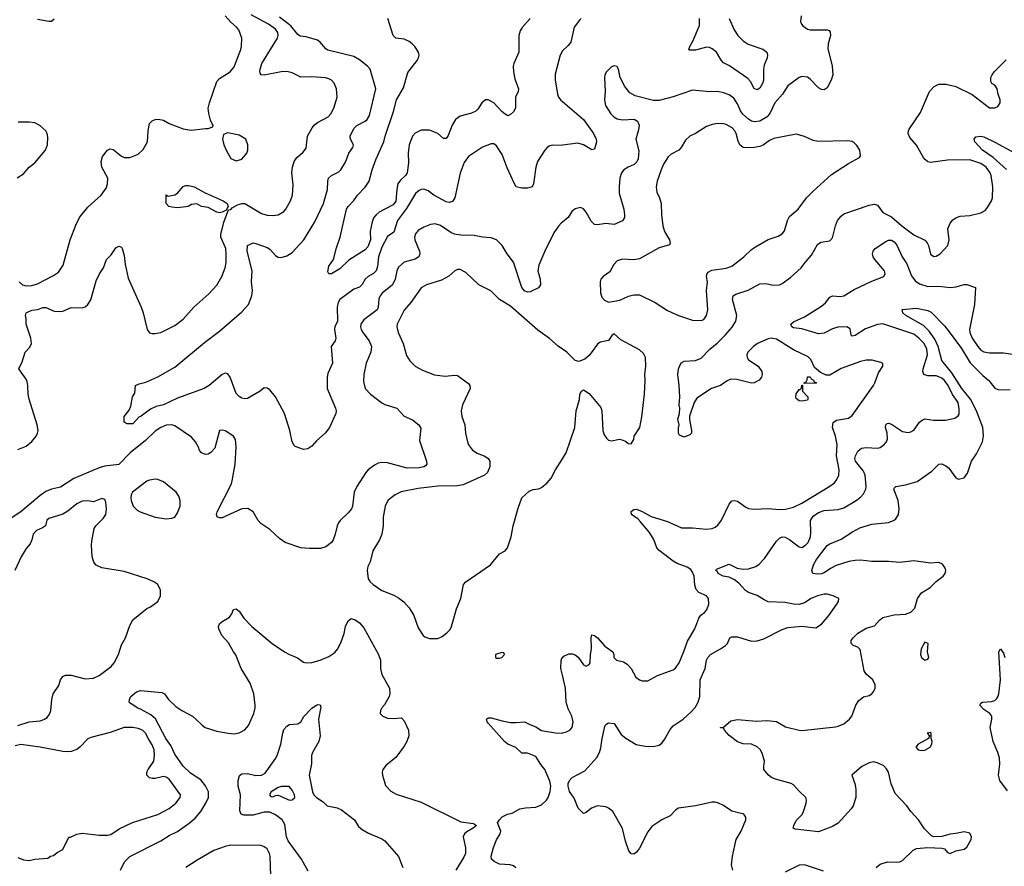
# Model space of a CAD drawing. Header units: inches. Extents: x 1834610 to 2027685, y 642842 to 774116.
# Tile 118 of 256: x 1856123 to 1863157, y 701439 to 707482. Entities that reach past the tile are written whole.
import ezdxf

# ---------------------------------------------------------------- set-up
doc = ezdxf.new("R2010")
doc.units = ezdxf.units.IN
doc.header["$MEASUREMENT"] = 0
doc.layers.add('B8750', color=7, linetype='Continuous')
doc.layers.add('B8760', color=7, linetype='Continuous')

msp = doc.modelspace()

# ---------------------------------------------------------------- linework, layer by layer
at = {"layer": 'B8750', "color": 5}
for points, elevation in [([(1856110, 704413.1), (1856170, 704437.8), (1856210, 704470.2), (1856240.6, 704510), (1856249.8, 704530), (1856253.6, 704550), (1856247.5, 704590), (1856190, 704774), (1856182.8, 704810), (1856181.7, 704870), (1856173, 704910), (1856116, 704990), (1856140.2, 705039.8), (1856161.2, 705110), (1856195.3, 705144.7), (1856206.6, 705170), (1856201.6, 705210), (1856169.4, 705310), (1856169.2, 705350), (1856164, 705370), (1856169, 705390), (1856210, 705408.4), (1856250, 705414.7), (1856290, 705427.7), (1856310, 705429), (1856370, 705402.7), (1856410, 705399.6), (1856430, 705402.7), (1856490, 705426.7), (1856570, 705426.3), (1856590, 705432.4), (1856609.8, 705450.2), (1856630, 705482.8), (1856670, 705618.8), (1856692.5, 705667.5), (1856720.7, 705710), (1856743.7, 705770), (1856775.2, 705804.8), (1856810, 705854.8), (1856830, 705866.8), (1856850, 705858.8), (1856854.9, 705850), (1856870, 705798), (1856876.3, 705736.3), (1856897.6, 705637.6), (1856990.3, 705430), (1857004.2, 705390), (1857032.7, 705270), (1857050, 705248), (1857070, 705242.4), (1857090, 705243.1), (1857130, 705250.4), (1857230, 705299.5), (1857290, 705345.3), (1857365.6, 705430), (1857473.9, 705526.1), (1857530, 705588), (1857567.1, 705650), (1857590, 705711), (1857596.5, 705750), (1857598.7, 705810), (1857594.4, 705850), (1857559.9, 705930), (1857559.1, 705950), (1857582, 706038), (1857615.5, 706124.5), (1857630, 706128.4), (1857640.6, 706139.4), (1857679.6, 706160.4), (1857710, 706171.2), (1857730.1, 706170.1), (1857850, 706099.5), (1857890, 706087.2), (1857930, 706084.9), (1857968, 706090), (1858010, 706113.4), (1858024.5, 706130), (1858058.4, 706190), (1858071.8, 706230), (1858075.3, 706304.7), (1858067.8, 706390), (1858072.3, 706430), (1858083.5, 706470), (1858102, 706498), (1858145.8, 706534.2), (1858170, 706564.7), (1858179.7, 706650), (1858211.3, 706710), (1858228.1, 706731.9), (1858250, 706748.8), (1858325.6, 706790), (1858345.6, 706810), (1858366.3, 706850), (1858389.6, 706930), (1858387, 706990), (1858369.3, 707030), (1858349.6, 707049.6), (1858330, 707060.9), (1858307.5, 707067.5), (1858210, 707074.3), (1858130, 707073.3), (1858070, 707104), (1858030, 707113.1), (1857990, 707110.8), (1857870, 707086.3), (1857848.2, 707088.2), (1857841.1, 707101.1), (1857839.1, 707119.1), (1857852.1, 707170), (1857964.8, 707350), (1857969.8, 707370), (1857967.9, 707390), (1857950, 707414.8), (1857899.3, 707450), (1857777, 707517)], 660), ([(1856118.9, 705610), (1856142, 705590), (1856170, 705581.5), (1856210, 705584), (1856250, 705596.5), (1856364.7, 705655.3), (1856398.9, 705681.1), (1856432.1, 705730), (1856483.1, 705910), (1856523.7, 706016.3), (1856549.8, 706070.2), (1856610, 706144.9), (1856705.4, 706230), (1856740.5, 706279.5), (1856750.9, 706310), (1856751.5, 706350), (1856709.2, 706429.2), (1856703.6, 706470), (1856715.3, 706504.7), (1856750, 706550.3), (1856770, 706559.6), (1856790, 706556.5), (1856850, 706507.2), (1856870, 706498), (1856910, 706499), (1856970, 706522.3), (1857004.2, 706555.8), (1857035.4, 706610), (1857039.8, 706690), (1857050, 706742), (1857070, 706761.1), (1857090, 706768.8), (1857111.9, 706771.9), (1857150, 706765.3), (1857190, 706742), (1857290, 706704.2), (1857347, 706693), (1857450, 706706), (1857470, 706704.7), (1857502, 706718), (1857506, 706730), (1857498, 706738), (1857486, 706766), (1857473.1, 706813.1), (1857469.7, 706850), (1857478, 706890), (1857530, 707040.7), (1857550, 707061.6), (1857627, 707110), (1857654.1, 707145.9), (1857701.8, 707270), (1857706.6, 707290), (1857708.5, 707350), (1857687.8, 707410), (1857671.5, 707430), (1857630, 707464.4), (1857590.8, 707510)], 680), ([(1856370, 707487.3), (1856350, 707469.7), (1856330, 707468.5), (1856250, 707484.5)], 680), ([(1860000, 706586), (1859990, 706584.7), (1859930, 706587.8), (1859910, 706582.4), (1859890, 706569.5), (1859874.4, 706550), (1859821.3, 706470), (1859810.3, 706429.8), (1859794.3, 706310), (1859783.7, 706290), (1859750, 706280.2), (1859710, 706278.8), (1859670, 706289.8), (1859657.2, 706310), (1859604.2, 706424.2), (1859570, 706519.5), (1859530, 706582.9), (1859510, 706595.1), (1859490, 706596.9), (1859430, 706571.8), (1859330, 706506), (1859297.6, 706462.4), (1859270, 706386), (1859231.6, 706210), (1859214.5, 706185.5), (1859190, 706177.4), (1859170, 706181), (1859080.5, 706230), (1859040, 706260), (1859010, 706273), (1858990, 706271.3), (1858976, 706264), (1858950, 706240.5), (1858885.4, 706134.6), (1858822.1, 706050), (1858795.1, 705964.9), (1858750, 705935.1), (1858710, 705858.3), (1858685.2, 705790), (1858678.5, 705721.5), (1858669.3, 705690), (1858650, 705670.7), (1858611.4, 705648.6), (1858590.2, 705630), (1858568.8, 705591.2), (1858550, 705573.1), (1858510, 705558.8), (1858410, 705485.6), (1858397.5, 705462.5), (1858391.2, 705430), (1858394, 705330), (1858373.2, 705290), (1858372, 705270), (1858381.7, 705210), (1858376.4, 705190), (1858348.9, 705150), (1858358, 705030), (1858323.4, 704956.6), (1858318.9, 704930), (1858318.9, 704850), (1858378, 704710), (1858383, 704690), (1858380.7, 704670), (1858336, 704570), (1858306, 704530), (1858243.4, 704476.6), (1858210, 704439), (1858182, 704418), (1858150, 704414), (1858090, 704435.3), (1858083.2, 704443.2), (1858070, 704468), (1858051.5, 704550), (1858015.4, 704670), (1857950, 704789.4), (1857910, 704839.5), (1857890, 704852.7), (1857870, 704853.2), (1857841, 704830), (1857750, 704779.3), (1857730, 704776), (1857710, 704780.9), (1857690, 704792.7), (1857670, 704813.2), (1857626.6, 704930), (1857610, 704953.6), (1857590, 704959.6), (1857570, 704949.6), (1857476.9, 704870), (1857441.3, 704850), (1857250, 704780.4), (1857150, 704734), (1857098.6, 704721.4), (1857057.1, 704702.9), (1856990, 704652), (1856974.7, 704645.3), (1856930, 704598), (1856890, 704598), (1856868, 704610), (1856869, 704650), (1856904.5, 704695.5), (1856915.6, 704724.4), (1856929.2, 704790), (1856944.7, 704815.3), (1856950, 704871), (1856976.5, 704883.5), (1857024.4, 704895.6), (1857110, 704933.7), (1857230, 705002.6), (1857442.4, 705177.6), (1857550, 705259), (1857710, 705396.2), (1857756.8, 705450), (1857782.2, 705510), (1857786, 705550), (1857778.4, 705610), (1857782.3, 705690), (1857747.8, 705830), (1857750, 705871), (1857789.5, 705890.5), (1857810, 705885.5), (1857890, 705856.1), (1857910, 705843.1), (1857950, 705799), (1857970, 705788.2), (1857990, 705785.4), (1858030, 705796.2), (1858070, 705820.2), (1858152.9, 705910), (1858230, 706039.5), (1858294.2, 706170), (1858321, 706270), (1858322.8, 706330), (1858329.7, 706350), (1858350.6, 706369.4), (1858403.2, 706396.8), (1858417.7, 706410), (1858450, 706466), (1858474, 706530), (1858502.6, 706570), (1858506.6, 706590), (1858486, 706630), (1858483.5, 706650), (1858510, 706706.4), (1858530, 706727.6), (1858590, 706756.9), (1858605.1, 706770), (1858621.8, 706798.2), (1858666, 706990), (1858632.1, 707112.1), (1858625.4, 707130), (1858608.4, 707150), (1858550, 707195.8), (1858510, 707218.6), (1858324.2, 707264.2), (1858310, 707274.2), (1858270, 707321.5), (1858250, 707336), (1858170, 707361.1), (1858125.8, 707365.8), (1858110, 707376.9), (1858058.7, 707438.7), (1857979.7, 707499.7)], 640), ([(1859770.4, 707490), (1859712.5, 707427.5), (1859697.1, 707402.9), (1859689.3, 707370), (1859687.3, 707250), (1859651.8, 707170), (1859648.4, 707150), (1859650.2, 707110), (1859660.2, 707060.2), (1859685.5, 706990), (1859684, 706970), (1859664.9, 706930), (1859663.8, 706850), (1859650, 706825.2), (1859630, 706805.2), (1859610, 706796), (1859590, 706807), (1859570, 706825.6), (1859509.5, 706890), (1859470, 706909.7), (1859450, 706909.6), (1859423.1, 706890), (1859395.3, 706844.7), (1859381.1, 706830), (1859350, 706815), (1859270, 706794.8), (1859235.8, 706770), (1859211.3, 706730), (1859183.2, 706656.8), (1859170, 706635.1), (1859150, 706635.1), (1859110.7, 706670.7), (1859050, 706692.9), (1858990, 706693.2), (1858947, 706673), (1858928.4, 706651.6), (1858905.1, 706590), (1858899, 706530), (1858901.4, 706461.4), (1858890.1, 706390), (1858879.4, 706370), (1858843.7, 706336.3), (1858824.8, 706310), (1858816.1, 706270), (1858810, 706186), (1858790, 706159.8), (1858690.9, 706109.1), (1858668.4, 706090), (1858653.4, 706070), (1858641.1, 706038.9), (1858627.1, 705972.9), (1858628.9, 705910), (1858610, 705860.5), (1858590, 705839.7), (1858474.4, 705765.6), (1858410, 705704), (1858350, 705668.7), (1858330, 705668), (1858323.1, 705683.1), (1858330, 705722), (1858365.2, 705770), (1858386.3, 705853.7), (1858413.2, 705930), (1858458.4, 706130), (1858469.5, 706150), (1858510, 706190.6), (1858536.2, 706230), (1858590, 706288), (1858619.7, 706330), (1858640.4, 706410), (1858669.8, 706490), (1858725.1, 706610), (1858734.2, 706650), (1858792.9, 706827.1), (1858814.3, 706910), (1858864.7, 706995.3), (1858895.3, 707104.7), (1858962, 707190), (1858972.4, 707210), (1858975.8, 707230), (1858971.3, 707250), (1858945.7, 707290), (1858926.6, 707310), (1858905.9, 707325.9), (1858870, 707343.1), (1858810, 707351), (1858790, 707369.7), (1858752.9, 707490)], 620), ([(1860000, 707261.3), (1859999.3, 707260.7), (1859983.1, 707230), (1859946.9, 707093.1), (1859947.3, 707052.7), (1859963.8, 706950), (1859972.1, 706930), (1859988.6, 706908.6), (1860000, 706898.8)], 640), ([(1856105.5, 706354.5), (1856150, 706381.6), (1856190, 706430.5), (1856230, 706460.5), (1856307.3, 706550), (1856320.5, 706590), (1856322.9, 706642.9), (1856319.5, 706670), (1856309.3, 706690), (1856267.2, 706727.2), (1856230, 706746), (1856191.2, 706751.2), (1856111.3, 706751.3)], 720), ([(1860000, 706037.6), (1859990, 706029.6), (1859971.1, 706008.9), (1859939.5, 705960.5), (1859874.4, 705830), (1859831.5, 705730), (1859825.2, 705690), (1859840.9, 705630), (1859843.7, 705590), (1859830, 705567.1), (1859770, 705538.9), (1859750, 705536.9), (1859730, 705546.3), (1859710, 705569.6), (1859651.3, 705751.3), (1859604.7, 705810), (1859569.6, 705870), (1859530, 705911.6), (1859490, 705925.1), (1859430, 705929.8), (1859370, 705941.1), (1859275, 705945), (1859230, 705952.5), (1859203.3, 705963.3), (1859130, 706012.1), (1859090, 706025.1), (1859058.6, 706021.5), (1859010, 706002.4), (1858970, 705977.6), (1858950, 705954.5), (1858942.4, 705930), (1858945.4, 705910), (1858979.7, 705830), (1858981.6, 705810), (1858974.3, 705790), (1858946.7, 705773.3), (1858868.8, 705751.2), (1858830, 705715.8), (1858817.8, 705690), (1858804.3, 705630), (1858785, 705590), (1858712.6, 705530), (1858697.8, 705510), (1858689.4, 705490), (1858684.6, 705430), (1858675.9, 705410), (1858581.2, 705338.8), (1858560.2, 705310), (1858557.2, 705290), (1858561.6, 705270), (1858572.9, 705250), (1858620.2, 705190), (1858635, 705150), (1858632.3, 705110), (1858599, 705030), (1858580.3, 704950), (1858578.6, 704898.5), (1858590.4, 704850), (1858628.2, 704810), (1858710, 704747), (1858730, 704736.5), (1858818, 704710), (1858870, 704652.7), (1858930, 704624.9), (1858974.8, 704590), (1858987.5, 704567.5), (1858978, 704478), (1859028, 704330), (1859030.5, 704310), (1859021.6, 704298.4), (1859010.3, 704289.7), (1858976.9, 704283.1), (1858890, 704281.5), (1858750, 704319), (1858710, 704322.2), (1858683.4, 704316.6), (1858657.8, 704302.2), (1858612, 704268), (1858594.9, 704250), (1858531.1, 704150), (1858513, 704110), (1858499.5, 704010), (1858492, 703990), (1858470, 703960.9), (1858411.8, 703908.2), (1858399.3, 703890), (1858390.4, 703870), (1858376.9, 703810), (1858361.7, 703770), (1858349.3, 703750.7), (1858310, 703718.7), (1858272.2, 703707.8), (1858193.1, 703706.9), (1858130, 703712.6), (1858019, 703750), (1857977.7, 703777.7), (1857910, 703843.7), (1857845.3, 703885.3), (1857826.1, 703906.1), (1857789.8, 703969.8), (1857753.2, 703993.2), (1857710, 703990.8), (1857570, 703926.3), (1857550, 703925.1), (1857534.5, 703934.5), (1857529.6, 703950), (1857533.6, 703970), (1857635.4, 704170), (1857640.5, 704190), (1857662.4, 704310), (1857668, 704430), (1857664.9, 704484.9), (1857649.4, 704510), (1857590, 704547), (1857568.1, 704551.9), (1857550.9, 704549.1), (1857516.1, 704423.9), (1857488.1, 704391.9), (1857470, 704381.2), (1857450, 704378), (1857421.2, 704390), (1857407.7, 704407.7), (1857400.9, 704430), (1857378.4, 704470), (1857350, 704501.6), (1857230, 704582.7), (1857210, 704589.8), (1857170, 704587.6), (1857130, 704572), (1857090, 704544.2), (1857021.1, 704478.9), (1856912, 704390), (1856830, 704308.2), (1856730, 704294.1), (1856690, 704283.6), (1856510, 704208.1), (1856414.6, 704145.4), (1856350, 704130.5), (1856310, 704113.4), (1856270, 704086.5), (1856130, 703968.2), (1856041.3, 703910)], 660), ([(1860000, 705131.3), (1859970, 705151.1), (1859907.2, 705207.2), (1859825, 705265), (1859630, 705437.6), (1859550, 705484.7), (1859487.5, 705547.5), (1859402.9, 705590), (1859310, 705677.6), (1859270, 705698.7), (1859250, 705699.6), (1859230.8, 705690), (1859189.2, 705650.8), (1859136.1, 705623.9), (1859030, 705589.8), (1858991.9, 705568.1), (1858916.4, 705463.6), (1858870.2, 705409.8), (1858819.5, 705310), (1858817, 705290), (1858827, 705250), (1858861.1, 705170), (1858886.1, 705086.1), (1858910, 705047.3), (1858947.3, 705010), (1859000.5, 704980.5), (1859087.1, 704947.1), (1859161.4, 704938.5), (1859230, 704944.4), (1859250, 704941.6), (1859330, 704885.5), (1859338.9, 704870), (1859340.3, 704850), (1859286, 704734), (1859275.5, 704690), (1859282, 704650), (1859302, 704590), (1859307.6, 704530), (1859322.6, 704470), (1859330, 704447.7), (1859358, 704410), (1859390, 704387), (1859445.9, 704365.9), (1859468.8, 704348.8), (1859481.6, 704330), (1859482.4, 704290), (1859463.8, 704250), (1859442, 704230), (1859290, 704162.6), (1859250, 704155), (1859110, 704151.2), (1858970, 704136.2), (1858848.2, 704111.8), (1858804, 704090), (1858776.3, 704070), (1858753.4, 704050), (1858732.7, 704010), (1858719.5, 703930), (1858720.4, 703870), (1858708.7, 703810), (1858693.1, 703770), (1858645.7, 703690), (1858627.3, 703612.7), (1858610, 703579), (1858604.4, 703550), (1858613, 703490), (1858625.5, 703470), (1858648, 703450), (1858710, 703406.5), (1858794.4, 703374.4), (1858830, 703354.9), (1858866.6, 703326.6), (1858904.1, 703284.1), (1858938.8, 703230), (1858970, 703141), (1859005.1, 703085.1), (1859016.4, 703076.4), (1859050, 703063.8), (1859110, 703064.4), (1859140.8, 703079.2), (1859174.6, 703105.4), (1859197, 703130), (1859207.3, 703150), (1859244.2, 703275.8), (1859275.1, 703350), (1859292, 703450), (1859309.7, 703470.2), (1859485.2, 703590), (1859549.7, 703670.3), (1859590, 703690.6), (1859608.3, 703711.7), (1859633.3, 703790), (1859649, 703870), (1859683.7, 703996.3), (1859710.9, 704069.1), (1859763.1, 704116.9), (1859790, 704128.4), (1859830, 704134.4), (1859850, 704142.4), (1859890, 704175.5), (1859918.4, 704210), (1859949.6, 704270), (1860000, 704348.6)], 680), ([(1856110, 702443.7), (1856190, 702468.8), (1856270, 702478), (1856294.3, 702485.7), (1856318.2, 702501.8), (1856335.5, 702524.5), (1856345.1, 702550), (1856352.4, 702630), (1856361.5, 702670), (1856402.7, 702730), (1856414.3, 702770), (1856430, 702794.4), (1856450, 702802.4), (1856490, 702802.4), (1856590, 702777), (1856650, 702780.9), (1856690, 702799.6), (1856776, 702864), (1856797.2, 702890), (1856829.1, 702950.9), (1856850, 703019.1), (1856878.9, 703070), (1856910, 703158.8), (1856930, 703197.3), (1857030, 703278), (1857057.2, 703290), (1857109, 703330), (1857129.2, 703370), (1857129, 703410), (1857109, 703450), (1857081.2, 703470), (1857033.2, 703490), (1856870, 703542.7), (1856710, 703568.5), (1856670, 703587.5), (1856652.9, 703610), (1856640.8, 703650), (1856636.2, 703730), (1856639.2, 703760.8), (1856655.1, 703850), (1856667.6, 703870), (1856718.4, 703921.6), (1856738, 703950), (1856743.9, 703990), (1856737.6, 704037.6), (1856730, 704057), (1856710, 704064), (1856650, 704041.6), (1856610, 704048), (1856570, 704045.4), (1856530, 704027.4), (1856466.9, 703973.1), (1856430, 703951.9), (1856330, 703922.7), (1856317.3, 703910), (1856308, 703870), (1856285.8, 703854.2), (1856243.4, 703836.6), (1856218, 703810), (1856210.2, 703769.8), (1856198.6, 703741.4), (1856170, 703706.6), (1856132.4, 703647.6), (1856087.2, 703550)], 680), ([(1856842.4, 701410), (1856872.1, 701470), (1856910, 701507.7), (1857130, 701620.2), (1857190, 701658), (1857250, 701687.7), (1857334.4, 701745.6), (1857377.4, 701782.6), (1857416.5, 701830), (1857453.2, 701890), (1857471.5, 701930), (1857471.4, 701970), (1857450, 702014.2), (1857415.7, 702055.7), (1857342.5, 702102.5), (1857290, 702153.8), (1857230, 702239.7), (1857201.3, 702301.3), (1857167.5, 702350), (1857092.3, 702492.3), (1857058.9, 702518.9), (1856990, 702558.8), (1856960.9, 702570), (1856910, 702605.2), (1856905.2, 702610), (1856906, 702630), (1856917.2, 702650), (1856956.9, 702683.1), (1856986.7, 702693.3), (1857139.2, 702679.2), (1857156.3, 702670), (1857186.4, 702630), (1857239, 702579), (1857280.3, 702550), (1857356.1, 702510), (1857381.8, 702490), (1857425.1, 702445.1), (1857448.8, 702430), (1857530, 702403.2), (1857610.9, 702389.1), (1857655.1, 702384.9), (1857690, 702390.3), (1857730, 702412.4), (1857756.3, 702443.7), (1857795.8, 702530), (1857804.6, 702570), (1857803.7, 702590), (1857794.3, 702670), (1857770, 702745.4), (1857704.6, 702850), (1857667.7, 702947.7), (1857649.7, 702970), (1857613.8, 703033.8), (1857566.1, 703086.1), (1857546, 703134), (1857542.7, 703150), (1857549.2, 703170), (1857570, 703187.3), (1857622.4, 703217.6), (1857638.3, 703241.7), (1857650, 703271.3), (1857670, 703277.3), (1857690, 703260.7), (1857723.8, 703210), (1857781.6, 703150), (1857926, 703030), (1858015.5, 702970), (1858050, 702950.3), (1858106.9, 702926.9), (1858150, 702896), (1858170, 702890.3), (1858210, 702893.8), (1858270, 702911.2), (1858330, 702935.9), (1858375, 702965), (1858395.3, 702990), (1858419.4, 703040.6), (1858439.5, 703100.5), (1858450, 703150.6), (1858468.3, 703191.7), (1858490, 703206.7), (1858519.3, 703199.3), (1858550, 703176.4), (1858582.2, 703142.2), (1858687, 702950), (1858700.3, 702910), (1858701.1, 702850), (1858709, 702809), (1858765.5, 702710), (1858767.9, 702672.1), (1858762, 702650), (1858728.5, 702591.5), (1858710.7, 702570), (1858700.7, 702550), (1858697.3, 702530), (1858716, 702510), (1858750, 702495.5), (1858790, 702493), (1858850, 702498.8), (1858870, 702478), (1858899.1, 702410), (1858902, 702370), (1858887.7, 702330), (1858870, 702297.2), (1858810, 702216), (1858739.9, 702160.1), (1858718, 702130), (1858712.7, 702110), (1858714, 702090), (1858736, 702016), (1858773.9, 701973.9), (1858812.4, 701952.4), (1858990, 701895.8), (1859274.9, 701754.9), (1859363.7, 701743.7), (1859384.9, 701730), (1859362, 701710), (1859316.1, 701683.9), (1859300.5, 701670), (1859290.5, 701650), (1859306.4, 701570), (1859306.4, 701530), (1859296.7, 701503.3), (1859237.3, 701410)], 660), ([(1860000, 702803.4), (1859988.8, 702850), (1859991.5, 702908.5), (1859996.6, 702923.4), (1860000, 702927.3)], 660), ([(1858182.8, 701402.8), (1858136.1, 701490), (1858040.6, 701620.6), (1858029.3, 701650), (1858017.1, 701737.1), (1857997.2, 701770), (1857950, 701805.8), (1857910, 701824.8), (1857870, 701825.3), (1857790, 701803), (1857723.3, 701803.3), (1857704, 701810), (1857695.5, 701835.5), (1857699.3, 701950), (1857683.7, 702010), (1857683.7, 702050), (1857692.3, 702087.7), (1857710, 702099.1), (1857750, 702100.7), (1857810, 702086.8), (1857850, 702088.2), (1857876.9, 702103.1), (1857952, 702210), (1857964.4, 702235.6), (1857987.8, 702310), (1858001.6, 702390), (1858010, 702414.8), (1858030, 702438.8), (1858050, 702451), (1858110, 702454.8), (1858130, 702471), (1858153.1, 702506.9), (1858210, 702567.3), (1858242, 702590), (1858253.7, 702593.7), (1858270, 702591), (1858273.7, 702573.7), (1858256.3, 702490), (1858270.4, 702370.4), (1858259.3, 702330), (1858214, 702250), (1858208, 702230), (1858207.7, 702170), (1858190.4, 702090), (1858214, 701970), (1858224.9, 701950), (1858244, 701930), (1858290, 701899.1), (1858318.8, 701870), (1858390, 701854.9), (1858421.7, 701841.7), (1858513.4, 701770), (1858543.9, 701723.9), (1858570, 701700.7), (1858614, 701674), (1858710, 701634.4), (1858730, 701620.5), (1858828.4, 701508.4), (1858860.5, 701430)], 640), ([(1859666.8, 701426.8), (1859650, 701441.2), (1859626, 701450), (1859550, 701454.7), (1859512.3, 701472.3), (1859494, 701490), (1859491.5, 701511.5), (1859506.7, 701573.3), (1859530, 701626.8), (1859555.1, 701670), (1859560.9, 701690), (1859537.2, 701750), (1859549.2, 701770), (1859570, 701790.8), (1859608, 701810), (1859642, 701818), (1859695.3, 701850), (1859737.1, 701857.1), (1859810, 701860.7), (1859850, 701877.1), (1859885.6, 701910), (1859897.4, 701930), (1859911.5, 701971.5), (1859917.4, 702010), (1859910, 702045.2), (1859873.6, 702130), (1859845.4, 702165.4), (1859810, 702222.7), (1859750, 702245.6), (1859710, 702246.6), (1859666.3, 702286.3), (1859609.4, 702310), (1859586.6, 702330), (1859470, 702459.3), (1859462, 702470), (1859457.2, 702490), (1859470, 702499.1), (1859490, 702499.5), (1859570, 702476), (1859630, 702465.3), (1859670, 702464.2), (1859730, 702470.4), (1859766, 702450), (1859810, 702434.4), (1859850, 702408.5), (1859949.6, 702390.4), (1859998, 702390), (1860000, 702390.5)], 660), ([(1856110, 701502), (1856150, 701485.3), (1856190, 701479.3), (1856230, 701490.4), (1856322.7, 701497.3), (1856342, 701510), (1856364.8, 701515.2), (1856390, 701536), (1856430, 701558), (1856473.6, 701646.4), (1856486.4, 701646.4), (1856531, 701669), (1856570, 701674.7), (1856690, 701661.8), (1856750, 701660.7), (1856774.7, 701665.3), (1856833.7, 701706.3), (1856927.7, 701752.3), (1857110, 701809.2), (1857189.8, 701850.2), (1857237, 701890), (1857269.2, 701930), (1857272, 701950), (1857190, 702059.7), (1857170, 702076), (1857150, 702080.4), (1857090, 702064.4), (1857070, 702065.3), (1857049.6, 702070), (1857030, 702089.6), (1857029.8, 702110), (1857039.8, 702130), (1857081.4, 702190), (1857086.4, 702230), (1857084.2, 702270), (1857070, 702306.3), (1857044.6, 702344.6), (1857022, 702390), (1857001.1, 702410), (1856970, 702422.7), (1856930, 702429.2), (1856870, 702429.9), (1856770, 702393.7), (1856630, 702357.3), (1856610, 702348.3), (1856551.5, 702288.5), (1856530, 702273.1), (1856490, 702257.6), (1856470, 702255.1), (1856430, 702258.2), (1856270, 702289.8), (1856130, 702307.4), (1856090, 702299.7)], 680), ([(1857917.2, 701370), (1857912.6, 701510), (1857907.6, 701530), (1857890, 701562.7), (1857870, 701578), (1857847, 701587), (1857630, 701588.5), (1857590, 701581), (1857510, 701552.3), (1857390, 701482.5), (1857310.4, 701430)], 660)]:
    msp.add_lwpolyline(points, dxfattribs=dict(at, elevation=elevation))
for points, elevation in [([(1857610, 706674), (1857578, 706662), (1857572, 706630), (1857582, 706590), (1857598, 706550), (1857630, 706492), (1857670, 706476), (1857710, 706486.8), (1857746, 706530), (1857752, 706550), (1857753.2, 706590), (1857739, 706630), (1857690, 706657.2)], 680), ([(1857550, 706104.5), (1857530, 706109.4), (1857470, 706142.7), (1857422, 706150), (1857387.6, 706167.6), (1857350, 706163.6), (1857327.3, 706150), (1857310, 706146), (1857250, 706139.2), (1857210, 706143.5), (1857189, 706150), (1857169.4, 706170), (1857168.4, 706231.6), (1857183.6, 706223.6), (1857230, 706231), (1857250, 706244.7), (1857289.4, 706290.6), (1857310, 706298.8), (1857330, 706299.1), (1857370, 706290.4), (1857446.9, 706246.9), (1857576, 706190), (1857606, 706170), (1857611, 706149), (1857597.3, 706122.7), (1857570, 706109.3)], 660), ([(1857090, 704202.9), (1857050, 704195.1), (1857030, 704187.6), (1856928.2, 704110), (1856918, 704090), (1856915.5, 704070), (1856919.1, 704050), (1856934, 704010), (1856962, 703982), (1856982.8, 703970), (1857090, 703930.4), (1857170, 703918.7), (1857210, 703923.8), (1857230, 703930.8), (1857250, 703961), (1857269.5, 704010), (1857269.6, 704050), (1857260.1, 704080.1), (1857240.7, 704110), (1857150, 704182.9), (1857110, 704200.7)], 680), ([(1859566, 702966), (1859522, 702950), (1859522, 702930), (1859530, 702924.7), (1859550, 702924.7), (1859566, 702930), (1859586, 702950), (1859582, 702962)], 680), ([(1857990, 702008.4), (1857970, 702001.4), (1857918.7, 701970), (1857907.7, 701950), (1857917.1, 701937.1), (1857930, 701934), (1857950, 701943.6), (1857970, 701946.3), (1858049.3, 701910.7), (1858070, 701913.4), (1858089.3, 701930), (1858085.6, 701950), (1858070, 701982.7), (1858047.7, 702007.7)], 640)]:
    msp.add_lwpolyline(points, close=True, dxfattribs=dict(at, elevation=elevation))
at = {"layer": 'B8760', "color": 5}
for points, elevation in [([(1861704.9, 707510), (1861701.6, 707470), (1861708, 707450), (1861717.7, 707437.7), (1861750, 707414.4), (1861770.3, 707410.3), (1861890.3, 707410.3), (1861905.8, 707405.8), (1861913.7, 707393.7), (1861914.6, 707370), (1861898.8, 707310), (1861896.4, 707276.4), (1861926.7, 707150), (1861932.4, 707090), (1861920.4, 707050), (1861890, 706995.1), (1861870, 706981.6), (1861850, 706984.7), (1861830, 706995.1), (1861770, 707057.6), (1861750, 707071.6), (1861710, 707076.2), (1861690, 707069.5), (1861610, 707009.6), (1861571.8, 706950), (1861516.9, 706890), (1861483.5, 706816.5), (1861462.8, 706790), (1861410, 706758.7), (1861370, 706753), (1861350, 706758.5), (1861330, 706771.3), (1861287.7, 706807.7), (1861271.7, 706831.7), (1861250, 706882.3), (1861223.4, 706923.4), (1861190, 706946), (1861150, 706961.1), (1861110, 706969.7), (1861050, 706966.9), (1860930, 706978.3), (1860790, 706931.9), (1860690, 706904.5), (1860650, 706906.6), (1860519.1, 706939.1), (1860480.3, 706960.4), (1860445, 707005), (1860413, 707070), (1860401.2, 707130), (1860390, 707148.7), (1860370, 707153.2), (1860350, 707145.2), (1860314, 707110), (1860303, 707090), (1860299.3, 707070), (1860305.3, 706970), (1860300.4, 706910), (1860306.7, 706870), (1860346.7, 706810), (1860366.4, 706790), (1860390, 706775.3), (1860430, 706766.5), (1860511.4, 706771.4), (1860536.9, 706756.9), (1860548.2, 706730), (1860543.9, 706696.1), (1860525.2, 706630), (1860545.5, 706545.5), (1860541.1, 706490), (1860531.8, 706468.2), (1860511.9, 706448.1), (1860468.4, 706430), (1860437.4, 706410), (1860422.4, 706390), (1860410.2, 706350), (1860404.3, 706290), (1860405.2, 706245.2), (1860437.7, 706130), (1860444.2, 706090), (1860442.6, 706070), (1860430, 706046.3), (1860370, 706020.4), (1860310, 706027), (1860250, 706018), (1860230, 706020.5), (1860205, 706045), (1860170, 706109.3), (1860150, 706133.2), (1860130, 706141.2), (1860090, 706132.7), (1860067.3, 706112.7), (1860040.5, 706070), (1860000, 706037.6)], 660), ([(1860134.8, 707490), (1860121.4, 707478.6), (1860083.8, 707430), (1860059.1, 707320.9), (1860042, 707298), (1860000, 707261.3)], 640), ([(1861190, 707490.3), (1861227.8, 707410), (1861252.2, 707370), (1861290, 707332.3), (1861326.6, 707306.6), (1861431.2, 707271.2), (1861459.1, 707250), (1861463.8, 707230), (1861462, 707210), (1861441.6, 707158.4), (1861436.3, 707130), (1861435.8, 707050), (1861430, 707027.3), (1861410, 706993.6), (1861390, 706982.4), (1861370, 706992), (1861342.3, 707042.3), (1861323.6, 707063.6), (1861193.2, 707153.2), (1861150, 707175.1), (1861133, 707193), (1861099.8, 707250), (1861070, 707274.6), (1861050, 707283.1), (1861030, 707285.3), (1860950, 707263.8), (1860905.8, 707265.8), (1860902.7, 707270), (1860909.7, 707290), (1860931.3, 707328.7), (1860978.6, 707441.4), (1860979.6, 707490)], 640), ([(1860000, 702927.3), (1860010, 702938.8), (1860045.1, 702954.9), (1860070, 702956.3), (1860090, 702948), (1860111.5, 702931.5), (1860150, 702876.3), (1860170, 702868.5), (1860190, 702879.1), (1860197.6, 702890), (1860199.7, 702950), (1860207.8, 702990), (1860204.5, 703070), (1860210, 703091.3), (1860230, 703087.3), (1860250, 703070.5), (1860301.7, 703010), (1860359.5, 702970), (1860367.4, 702950), (1860367.9, 702930), (1860385.5, 702910), (1860437.2, 702897.2), (1860462.2, 702882.2), (1860490.3, 702850), (1860523.1, 702790), (1860550, 702768.9), (1860570, 702763.1), (1860610, 702763.7), (1860680.1, 702799.9), (1860790, 702841.3), (1860807.2, 702852.8), (1860833, 702890), (1860867.7, 702972.3), (1860893, 703047), (1860945.2, 703134.8), (1860974, 703210), (1860989, 703231), (1861015.1, 703250), (1861032, 703270), (1861045.1, 703310), (1861042.4, 703350), (1861029.7, 703369.7), (1860973.5, 703393.5), (1860954.4, 703414.4), (1860944.9, 703444.9), (1860940.2, 703510), (1860930, 703537.7), (1860916.4, 703556.4), (1860890, 703575), (1860819.9, 703599.9), (1860790, 703616), (1860690, 703693.2), (1860673.2, 703713.2), (1860652.2, 703772.2), (1860621.9, 703821.9), (1860558.4, 703898.4), (1860538.4, 703918.4), (1860494, 703950), (1860490, 703971.3), (1860510, 703986), (1860530, 703987.3), (1860570, 703972.2), (1860634.8, 703934.8), (1860750, 703901), (1860850, 703854), (1860930, 703854.9), (1861030, 703845.5), (1861070, 703850.3), (1861090, 703858.7), (1861110, 703874.9), (1861135.8, 703910), (1861190, 704024.9), (1861210, 704046.7), (1861230, 704050.3), (1861250, 704044.9), (1861310, 704002.6), (1861330, 703993.4), (1861370, 703988.5), (1861470, 703994), (1861550, 703986.7), (1861592.3, 703987.7), (1861650, 704002.2), (1861710, 704030.2), (1861910, 704152.2), (1861942.9, 704177.1), (1861961.1, 704198.9), (1861974.4, 704230), (1861976.2, 704270), (1861958.1, 704370), (1861963.1, 704450), (1861950, 704509), (1861929.6, 704570), (1861934.2, 704605.8), (1861957.6, 704622.4), (1862042.5, 704637.5), (1862070, 704655.8), (1862221, 704870), (1862232.8, 704890), (1862258.9, 704961.1), (1862288.7, 705010), (1862288, 705028), (1862274.6, 705034.6), (1862211.6, 705051.6), (1862170, 705051.5), (1862130, 705042), (1861990, 704992.8), (1861910, 704945.7), (1861883.8, 704943.8), (1861842.8, 704962.8), (1861799.5, 704999.5), (1861775.6, 705055.6), (1861756.4, 705076.4), (1861650, 705126.5), (1861530, 705201.7), (1861490.2, 705209.8), (1861470, 705204.8), (1861393.1, 705170), (1861364.9, 705150), (1861324.2, 705110), (1861317.3, 705090), (1861318.9, 705070), (1861330, 705054.4), (1861398, 705010), (1861423.8, 704970), (1861426.4, 704950), (1861421.3, 704930), (1861406.4, 704910), (1861370, 704891.1), (1861350, 704887.9), (1861245.7, 704914.3), (1861202.6, 704917.3), (1861175.6, 704904.4), (1861130, 704871.3), (1861064.9, 704850), (1860960.3, 704779.7), (1860940.5, 704750), (1860907.1, 704652.9), (1860907.1, 704627.1), (1860922, 704550), (1860922, 704530), (1860910, 704518), (1860870, 704502), (1860836.4, 704516.4), (1860828.7, 704530), (1860828.9, 704568.9), (1860834, 704590), (1860825.2, 704630), (1860835.3, 704670), (1860839, 704710), (1860833.2, 704730), (1860838, 704790), (1860834.5, 704870), (1860824, 704950), (1860829.8, 704990.2), (1860847, 705033), (1860870, 705044.4), (1860950, 705050.2), (1860990, 705065.8), (1861052.1, 705130), (1861105.7, 705174.3), (1861162.5, 705230), (1861211.5, 705288.5), (1861239.1, 705330), (1861246.4, 705370), (1861214.3, 705485.7), (1861219.7, 705510), (1861237.9, 705522.1), (1861327.3, 705552.7), (1861410, 705596), (1861450, 705598.4), (1861507.3, 705587.3), (1861550, 705590.3), (1861570, 705598.7), (1861630, 705641.1), (1861704.4, 705710), (1861733, 705750), (1861778.6, 705801.4), (1861821.5, 705878.5), (1861846.4, 705893.6), (1861910, 705904.9), (1861930, 705925.5), (1861949.7, 706010), (1861965.4, 706050), (1861990, 706080.4), (1862010, 706095.8), (1862190, 706158.5), (1862230, 706164.9), (1862250, 706158.7), (1862290, 706106.4), (1862350, 706076), (1862424, 706010), (1862510, 705947.7), (1862588.2, 705908.2), (1862604.9, 705890), (1862615.3, 705870), (1862628.9, 705808.9), (1862653, 705793), (1862670, 705794.4), (1862698.4, 705810), (1862753, 705870), (1862762.4, 705910), (1862753.6, 705990), (1862769.6, 706030), (1862790, 706053), (1862810, 706068.2), (1862840.8, 706079.2), (1862910, 706083.7), (1862990, 706102.6), (1863019.5, 706120.5), (1863037.2, 706142.8), (1863065.4, 706190), (1863072.3, 706210), (1863075.5, 706290), (1863062.5, 706370), (1863054.6, 706390), (1863026.2, 706430), (1862990, 706456.4), (1862910, 706483), (1862750, 706480.2), (1862630, 706464.1), (1862610, 706467.7), (1862583.5, 706490), (1862530, 706587.6), (1862481.8, 706641.8), (1862469.5, 706670), (1862471.6, 706690), (1862478, 706702), (1862558.9, 706821.1), (1862621.1, 706970), (1862655.2, 707004.8), (1862690, 707021.8), (1862742, 707022), (1862810, 707004.9), (1862927.3, 706947.3), (1863050, 706853.4), (1863090, 706853.4), (1863110, 706863), (1863126.6, 706890), (1863127, 706910), (1863111.6, 706951.6), (1863106.2, 706990), (1863090, 707014), (1863067.5, 707027.5), (1863061.1, 707041.1), (1863061, 707070), (1863069.7, 707090), (1863087, 707113), (1863170, 707196)], 660), ([(1860000, 706898.8), (1860150.1, 706770.1), (1860221.7, 706670), (1860241.1, 706630), (1860242.6, 706610), (1860230, 706557.2), (1860210, 706554), (1860149.8, 706589.8), (1860110, 706600.3), (1860000, 706586)], 640), ([(1863173.1, 706413.1), (1863077.5, 706497.5), (1863002, 706550), (1862946, 706610), (1862941.2, 706630), (1862952.9, 706647.1), (1862989.7, 706650.3), (1863010, 706645.3), (1863090, 706608.3), (1863230, 706532.3)], 640), ([(1861218, 701410), (1861207, 701450), (1861214.5, 701510), (1861241.5, 701630), (1861276.4, 701690), (1861309.5, 701770), (1861309.2, 701790), (1861295.3, 701810), (1861210, 701832.7), (1861150, 701871.8), (1861110, 701891.8), (1861090, 701896.2), (1861070, 701896.2), (1860950, 701870.9), (1860830, 701853.6), (1860810, 701840.9), (1860770, 701798.4), (1860710, 701771.3), (1860638, 701722), (1860610, 701683.7), (1860550, 701568), (1860530, 701539.6), (1860510, 701524.4), (1860490, 701528.5), (1860474.3, 701550), (1860450, 701619), (1860428.7, 701708.7), (1860359.3, 701830), (1860330, 701854.5), (1860310, 701862), (1860250.5, 701869.5), (1860206.4, 701853.6), (1860170, 701822), (1860150, 701815.3), (1860112.9, 701852.9), (1860084.6, 701924.6), (1860050, 701973.6), (1860041, 702010), (1860042, 702030), (1860050, 702052.2), (1860070, 702073.7), (1860158.8, 702121.2), (1860245.3, 702214.7), (1860264.5, 702250), (1860275.4, 702284.6), (1860283.9, 702350), (1860303.7, 702436.3), (1860310, 702452), (1860330, 702462), (1860370, 702458), (1860419.9, 702379.9), (1860452.8, 702352.8), (1860527.7, 702307.7), (1860590, 702295.9), (1860650, 702295), (1860690, 702304.2), (1860710, 702318.3), (1860730, 702343.1), (1860770, 702414.9), (1860790, 702441.3), (1860861.6, 702490), (1860919.8, 702540.2), (1860948, 702572), (1860968.9, 702611.1), (1860980.4, 702650), (1860984, 702770), (1861019.8, 702850), (1861029.8, 702910.2), (1861038.7, 702930), (1861058, 702950), (1861129.8, 702990.2), (1861164.4, 703015.6), (1861179.3, 703030), (1861195.3, 703070), (1861210, 703077.3), (1861250, 703076.3), (1861350, 703045.3), (1861390, 703048.8), (1861438.4, 703061.6), (1861570, 703128.4), (1861610, 703143.8), (1861710, 703153.4), (1861810, 703140.7), (1861850, 703167.7), (1861903.7, 703230), (1861959.5, 703310), (1861972.7, 703330), (1861974, 703350), (1861934, 703370), (1861890, 703381.4), (1861870, 703381.8), (1861822, 703370), (1861776.3, 703350), (1861730, 703319.7), (1861690, 703308.2), (1861650, 703309.7), (1861590, 703321.7), (1861470, 703327.4), (1861439.9, 703339.9), (1861390, 703373), (1861330, 703392.2), (1861308.1, 703408.1), (1861259.9, 703459.9), (1861230, 703484.4), (1861190, 703503.1), (1861149, 703510), (1861113.2, 703530), (1861104.8, 703544.8), (1861095.3, 703550), (1861100.2, 703559.8), (1861190, 703595.8), (1861247.6, 703567.6), (1861290, 703560.1), (1861330, 703562.1), (1861380.8, 703579.2), (1861404.8, 703595.2), (1861443.5, 703636.5), (1861530, 703759.5), (1861550, 703780.3), (1861570, 703790.2), (1861590, 703787.7), (1861624.4, 703770), (1861690, 703718.9), (1861710, 703715.6), (1861737.2, 703730), (1861755.3, 703750), (1861772.6, 703790), (1861775.4, 703824.6), (1861771.7, 703908.3), (1861790, 703939.3), (1861830, 703964.8), (1861870, 703979), (1861970, 703986), (1862010, 703998.8), (1862098.9, 704050), (1862130, 704074.7), (1862150, 704097.4), (1862166.3, 704130), (1862170.7, 704150), (1862163.2, 704230), (1862150, 704258.5), (1862094.6, 704330), (1862089.8, 704350), (1862093, 704370), (1862110, 704402.7), (1862137.4, 704422.6), (1862170, 704428.8), (1862250, 704423.5), (1862270, 704429.4), (1862297.8, 704450), (1862314.5, 704470), (1862321.8, 704490), (1862320.9, 704530), (1862307.8, 704572.2), (1862309.6, 704590.4), (1862320.5, 704599.5), (1862330, 704603), (1862350, 704594.4), (1862430, 704542), (1862470, 704535.6), (1862490, 704539.5), (1862510, 704552), (1862551.9, 704608.1), (1862570, 704624.4), (1862590, 704632.2), (1862650, 704623.8), (1862737.1, 704622.9), (1862802.4, 704637.6), (1862825.8, 704654.2), (1862833.4, 704666.6), (1862835.3, 704704.7), (1862827.1, 704750), (1862786.3, 704806.3), (1862755.2, 704870), (1862730, 704907.1), (1862710, 704924.5), (1862690, 704934), (1862670, 704939.5), (1862610, 704939), (1862582.6, 704950), (1862575.5, 704970), (1862576.5, 704990), (1862609, 705089), (1862603.8, 705130), (1862583.6, 705170), (1862545.2, 705210), (1862510, 705236.4), (1862290, 705311.6), (1862250, 705307.4), (1862163.9, 705276.1), (1862090, 705227.1), (1862070, 705222), (1862062, 705230), (1862054.6, 705274.6), (1862030.6, 705290.6), (1861968.2, 705288.2), (1861930, 705275.4), (1861870, 705244.3), (1861830, 705240.2), (1861710, 705274.8), (1861650, 705283), (1861638, 705290), (1861632.7, 705310), (1861650, 705324.9), (1861730, 705362.3), (1861850, 705437.6), (1861878.3, 705461.7), (1861910, 705502), (1861930, 705512), (1861985.2, 705505.2), (1862010, 705511.1), (1862084, 705556), (1862210, 705616.5), (1862295.6, 705650), (1862306.3, 705670), (1862299.7, 705690), (1862232.8, 705770), (1862220.5, 705790), (1862215.1, 705810), (1862220.7, 705830), (1862235.1, 705850), (1862310, 705899.6), (1862330, 705907.4), (1862350, 705907.7), (1862370, 705896.9), (1862390, 705873.8), (1862426.5, 705790), (1862459.1, 705739.1), (1862494, 705654), (1862519.1, 705619.1), (1862550, 705596.8), (1862610, 705578), (1862690, 705580.7), (1862770, 705571.7), (1862810, 705574.6), (1862870, 705592), (1862890, 705592.2), (1862950.4, 705570.4), (1862942.7, 705450), (1862908.6, 705270), (1862911.1, 705250), (1862927.3, 705210), (1862966.5, 705150), (1862990, 705122.7), (1863010, 705111.4), (1863050, 705104.5), (1863150, 705104.7), (1863250, 705090.2)], 640), ([(1862240.9, 701430), (1862270, 701453.1), (1862322, 701470), (1862390, 701467.7), (1862410, 701470.2), (1862430, 701479.7), (1862506.1, 701553.9), (1862530, 701565.8), (1862610, 701573.4), (1862710, 701567.3), (1862730, 701562.8), (1862750, 701538), (1862770, 701530.8), (1862810, 701548.2), (1862870, 701560.3), (1862890, 701574.9), (1862919.1, 701630), (1862923, 701650), (1862910, 701676.2), (1862870, 701684.7), (1862810, 701671.8), (1862770, 701669.2), (1862710, 701652.3), (1862650, 701648.7), (1862636.5, 701656.5), (1862585.8, 701705.8), (1862543.7, 701770), (1862489.3, 701830), (1862461.2, 701870), (1862377.2, 701957.2), (1862347.7, 702027.7), (1862329.6, 702110), (1862315.6, 702135.6), (1862295.1, 702155.1), (1862254.9, 702174.9), (1862224.2, 702184.2), (1862190, 702178.3), (1862139.1, 702150), (1862066.8, 702090), (1862088.6, 702028.6), (1862097.1, 701990), (1862096.4, 701930), (1862076.5, 701870), (1862063.7, 701850), (1861970, 701747.3), (1861930, 701722.9), (1861830, 701685.1), (1861662.7, 701702.7), (1861648.7, 701710), (1861653.2, 701730), (1861670, 701766), (1861711.6, 701808.4), (1861722.7, 701830), (1861741.2, 701890), (1861744, 701910), (1861739, 701930), (1861690, 701974.5), (1861650, 702019.7), (1861634.5, 702030), (1861521.5, 702061.5), (1861493.3, 702073.3), (1861472, 702090), (1861439.5, 702130), (1861437.6, 702150), (1861443.1, 702190), (1861425.9, 702245.9), (1861411.7, 702271.7), (1861391.1, 702291.1), (1861350, 702309.8), (1861290, 702314), (1861250, 702328.2), (1861191.9, 702371.9), (1861158, 702410), (1861150, 702426), (1861130, 702426), (1861128, 702430), (1861150, 702432), (1861203.6, 702476.4), (1861250, 702486.4), (1861386.3, 702473.7), (1861459.3, 702479.3), (1861530, 702473.4), (1861594.6, 702434.6), (1861690, 702410.3), (1861710, 702408.9), (1861950, 702434.3), (1861970, 702438.2), (1862010, 702456.1), (1862051.2, 702488.8), (1862067.3, 702510), (1862096.3, 702590), (1862117.5, 702622.5), (1862150, 702648), (1862190, 702658.3), (1862210, 702668.9), (1862225.4, 702690), (1862232.9, 702710), (1862233.6, 702733.6), (1862216.3, 702770), (1862170.7, 702810.7), (1862154.8, 702834.8), (1862125.9, 702985.9), (1862110, 703003.6), (1862075.8, 703015.8), (1862062, 703030), (1862063.1, 703050), (1862076, 703070), (1862110, 703103.2), (1862150, 703127.7), (1862170, 703138.3), (1862230, 703156.3), (1862264.1, 703195.9), (1862290, 703214), (1862370, 703234.9), (1862450, 703238), (1862490, 703253.4), (1862517.7, 703282.3), (1862537.6, 703350), (1862565.7, 703390), (1862628, 703430), (1862670, 703472), (1862719.5, 703510), (1862734, 703530), (1862739.5, 703550), (1862732.9, 703572.9), (1862714.9, 703594.9), (1862690, 703607.8), (1862630, 703603.5), (1862510, 703620.5), (1862410, 703606.6), (1862330, 703615.5), (1862210, 703614.3), (1862130, 703623.9), (1862090, 703622.2), (1862045.6, 703614.4), (1861955.1, 703584.9), (1861915.6, 703564.4), (1861870, 703532.6), (1861850, 703526.2), (1861823.1, 703523.1), (1861789.7, 703529.7), (1861782.7, 703550), (1861793.6, 703590), (1861814, 703630), (1861890, 703728.4), (1861910, 703741.3), (1861990, 703774.2), (1862073, 703827), (1862125.5, 703854.5), (1862210, 703881.4), (1862330, 703894), (1862370, 703909.1), (1862380.7, 703919.3), (1862399.8, 703950), (1862405.6, 703990), (1862398.2, 704050), (1862368.5, 704130), (1862374.7, 704145.3), (1862381.2, 704150), (1862450, 704160.7), (1862533.9, 704186.1), (1862639.7, 704260.3), (1862690, 704308.4), (1862710, 704312), (1862738.6, 704298.5), (1862760.6, 704280.6), (1862810, 704211), (1862830, 704202.8), (1862870, 704211), (1862894.3, 704245.7), (1862922.4, 704330), (1862957.1, 704382.9), (1863000.2, 704470), (1863008.6, 704511.4), (1863004.1, 704570), (1862958.6, 704690), (1862914.3, 704774.3), (1862853, 704850), (1862782.3, 704962.3), (1862709.6, 705049.6), (1862683.5, 705150), (1862660.9, 705200.9), (1862618.8, 705258.8), (1862580.2, 705300.2), (1862452.3, 705370), (1862432.3, 705390), (1862427.5, 705412.5), (1862530, 705422.2), (1862610, 705406.3), (1862634.4, 705394.4), (1862730, 705296.4), (1862770, 705245.7), (1862850, 705135), (1862913.4, 705033.4), (1863003.2, 704943.2), (1863046.3, 704906.3), (1863090, 704853), (1863110, 704842), (1863199.3, 704839.3)], 620), ([(1860000, 704348.6), (1860026.6, 704390), (1860088.8, 704571.2), (1860098.5, 704690), (1860122.7, 704770), (1860125.2, 704810), (1860135.3, 704830), (1860150, 704841), (1860190, 704814.8), (1860273.9, 704713.9), (1860281.3, 704690), (1860289.1, 704550), (1860299, 704519), (1860314.3, 704494.3), (1860330, 704480.3), (1860350, 704476.5), (1860406.7, 704486.7), (1860424.2, 704484.2), (1860450, 704474), (1860470, 704458), (1860490, 704455.5), (1860510, 704486), (1860512.8, 704510), (1860554, 704570), (1860568, 704648), (1860586.4, 704810), (1860591.9, 704910), (1860588.7, 704950), (1860595.1, 705010), (1860592.4, 705070), (1860578.6, 705098.6), (1860550, 705126.3), (1860418, 705198), (1860370, 705239.3), (1860353, 705227), (1860330, 705193.2), (1860270, 705179.3), (1860250, 705165.2), (1860190, 705085.2), (1860161.1, 705058.9), (1860118, 705042), (1860090, 705049.2), (1860032.3, 705110), (1860000, 705131.3)], 680), ([(1863178.3, 701978.3), (1863124.8, 702050), (1863115.1, 702090), (1863125.3, 702170), (1863122.8, 702210), (1863110, 702252), (1863076, 702330), (1863056, 702430), (1863068.3, 702490), (1863068, 702510), (1863053.6, 702530), (1863010, 702558.7), (1862982.9, 702590), (1862990, 702602.8), (1863002, 702610), (1863064.4, 702615.6), (1863090, 702622.3), (1863104.4, 702635.6), (1863110.7, 702649.3), (1863117.2, 702670), (1863129.3, 702770), (1863117.2, 702970), (1863130, 702991.3), (1863150, 702961), (1863159.5, 702930)], 580), ([(1860000, 702390.5), (1860030, 702398.4), (1860053.2, 702410), (1860069.7, 702430.3), (1860076.3, 702470), (1860066.6, 702510), (1860041.8, 702561.8), (1860025.7, 702610), (1860022.4, 702710), (1860000, 702803.4)], 660), ([(1861864.6, 701404.6), (1861730, 701448.8), (1861690, 701445.6), (1861590, 701397.6)], 640)]:
    msp.add_lwpolyline(points, dxfattribs=dict(at, elevation=elevation))
for points, elevation in [([(1861110, 706740.5), (1861070, 706733.7), (1861030, 706720.4), (1860950, 706669.7), (1860909.1, 706650.9), (1860878.4, 706621.6), (1860849.3, 706570.7), (1860832.2, 706550), (1860776.7, 706523.3), (1860756.1, 706503.9), (1860722.8, 706450), (1860704.9, 706410), (1860675.6, 706330), (1860668.8, 706290), (1860674.6, 706250), (1860693.1, 706210), (1860705.2, 706170), (1860707.4, 706090), (1860716.5, 706010), (1860730.2, 705970), (1860764.9, 705910), (1860770, 705888), (1860764, 705876), (1860690, 705854.2), (1860550, 705775.6), (1860510, 705767.3), (1860430, 705772.3), (1860390, 705761.2), (1860366.2, 705733.8), (1860337.6, 705682.4), (1860290, 705649.5), (1860274.4, 705630), (1860268.5, 705610), (1860272.7, 705532.7), (1860282, 705502), (1860301.1, 705481.1), (1860330, 705464.9), (1860410, 705481.3), (1860471.3, 705508.7), (1860510, 705517.1), (1860550, 705519.1), (1860663.2, 705463.2), (1860750, 705406.4), (1860830, 705370.6), (1860930, 705338), (1860990, 705335.5), (1861010, 705343), (1861029.5, 705370), (1861039.6, 705410), (1861028.3, 705548.3), (1861035.3, 705610), (1861028.4, 705650), (1861032.8, 705670), (1861040.5, 705679.5), (1861066.8, 705693.2), (1861170, 705708.7), (1861210, 705723.7), (1861295.8, 705790), (1861350, 705841.1), (1861378.3, 705861.7), (1861470, 705913.2), (1861542, 705938), (1861570, 705953.4), (1861585.8, 705974.2), (1861607.3, 706050), (1861623.2, 706076.8), (1861683.6, 706130), (1861743.6, 706210), (1861790, 706259.3), (1861922.3, 706377.7), (1862043.3, 706456.7), (1862122, 706498), (1862128.9, 706511.1), (1862125.2, 706550), (1862104.1, 706584.1), (1862084.1, 706604.1), (1862070, 706612.7), (1862037, 706617), (1861830, 706612.8), (1861790, 706620.5), (1861729.7, 706649.7), (1861670, 706664.7), (1861510, 706635.1), (1861479.2, 706620.8), (1861433.6, 706586.4), (1861410, 706577.8), (1861370, 706570.7), (1861307.9, 706567.9), (1861290, 706571.1), (1861268.1, 706588.1), (1861255, 706615), (1861240.4, 706670), (1861231.1, 706690), (1861211.5, 706710), (1861170, 706734.3), (1861150, 706739.7)], 680), ([(1861710, 704759), (1861690, 704761.2), (1861670, 704778), (1861666.6, 704790), (1861670, 704811.3), (1861690, 704842), (1861698, 704842), (1861708, 704852), (1861710, 704874), (1861714, 704874), (1861714, 704830), (1861752, 704790), (1861754, 704770), (1861750, 704766)], 660), ([(1861726, 704886), (1861726, 704890), (1861742, 704898), (1861748.4, 704911.6), (1861750, 704932), (1861770, 704932), (1861778, 704918), (1861794, 704910), (1861798, 704898), (1861814, 704890), (1861810, 704888)], 660), ([(1862590, 703038), (1862562, 702990), (1862558, 702950), (1862566, 702930), (1862590, 702911.3), (1862610, 702918), (1862617.2, 702930), (1862608, 702970), (1862613.2, 703030)], 620), ([(1862630, 702392.7), (1862606, 702390), (1862622, 702370), (1862614, 702350), (1862541, 702310), (1862524.7, 702290), (1862542, 702270), (1862565.1, 702265.1), (1862590, 702267.4), (1862627, 702290), (1862638.7, 702310), (1862640.9, 702330), (1862634, 702350), (1862634, 702390)], 620)]:
    msp.add_lwpolyline(points, close=True, dxfattribs=dict(at, elevation=elevation))

doc.saveas('drawing.dxf')
